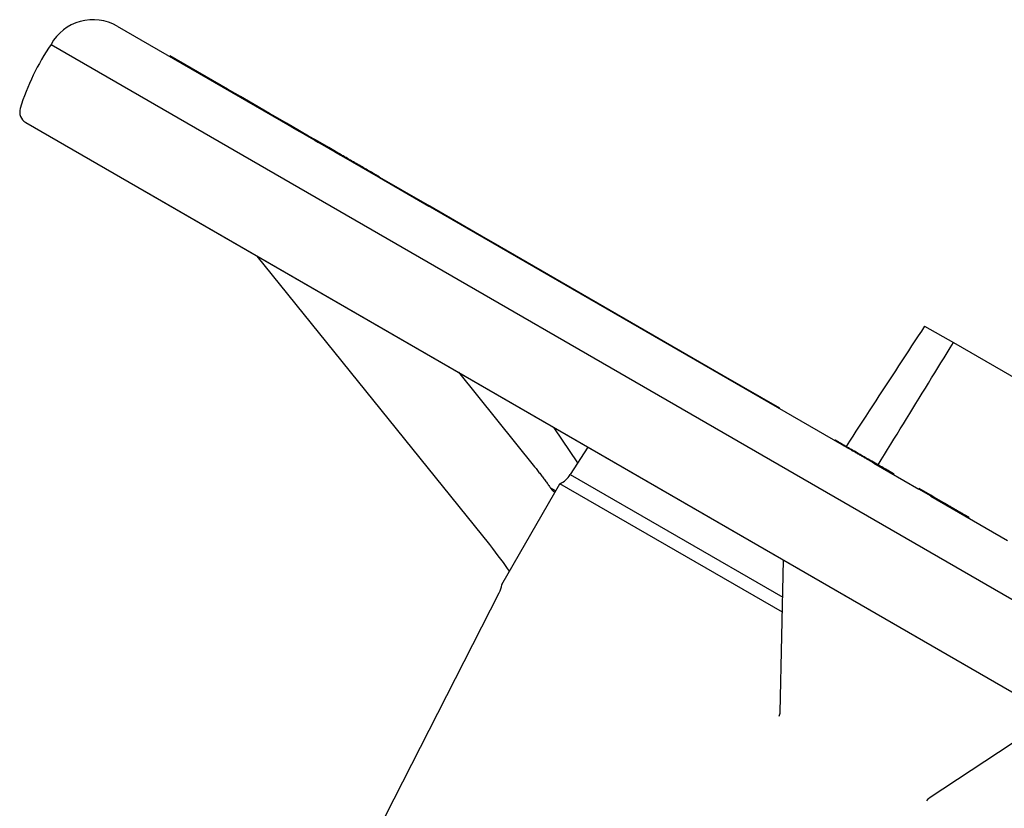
# Model space of a CAD drawing. Header units: millimetres. Extents: x 1916 to 7427, y 940 to 2454.
# Tile 11 of 26: x 2225 to 2388, y 1828 to 1959. Entities that reach past the tile are written whole.
import ezdxf

# ---------------------------------------------------------------- set-up
doc = ezdxf.new("R2010")
doc.units = ezdxf.units.MM
doc.layers.add('DETAIL', color=2, linetype='Continuous')

msp = doc.modelspace()

# ---------------------------------------------------------------- linework, layer by layer
at = {"layer": 'DETAIL'}
for p, q in [((2240.75, 1957.83), (2360.93, 1888.44)), ((2229.79, 1954.8), (2532.9, 1779.8)), ((2249.47, 1952.79), (2249.52, 1952.88)), ((2259.03, 1947.39), (2249.52, 1952.88)), ((2258.98, 1947.3), (2259.03, 1947.39)), ((2261.19, 1946.14), (2259.03, 1947.39)), ((2261.14, 1946.06), (2261.19, 1946.14)), ((2264.17, 1944.42), (2261.19, 1946.14)), ((2264.12, 1944.34), (2264.17, 1944.42)), ((2264.12, 1944.34), (2264.36, 1944.2)), ((2266.05, 1943.34), (2264.17, 1944.42)), ((2266, 1943.25), (2266.05, 1943.34)), ((2267, 1942.79), (2266.05, 1943.34)), ((2225.59, 1941.86), (2523.8, 1769.69)), ((2266.95, 1942.7), (2267, 1942.79)), ((2266.95, 1942.7), (2266.97, 1942.69)), ((2268.85, 1941.72), (2267, 1942.79)), ((2268.8, 1941.64), (2268.85, 1941.72)), ((2269.8, 1941.17), (2268.85, 1941.72)), ((2269.75, 1941.09), (2269.8, 1941.17)), ((2269.75, 1941.09), (2271, 1940.37)), ((2272.51, 1939.61), (2269.8, 1941.17)), ((2272.46, 1939.52), (2272.51, 1939.61)), ((2273.64, 1938.96), (2272.51, 1939.61)), ((2273.59, 1938.87), (2273.64, 1938.96)), ((2273.59, 1938.87), (2274.14, 1938.55)), ((2275.85, 1937.68), (2273.64, 1938.96)), ((2275.8, 1937.59), (2275.85, 1937.68)), ((2276.98, 1937.03), (2275.85, 1937.68)), ((2276.93, 1936.94), (2276.98, 1937.03)), ((2276.93, 1936.94), (2279.54, 1935.44)), ((2277.69, 1936.5), (2277.74, 1936.59)), ((2284.24, 1932.72), (2284.29, 1932.81)), ((2284.24, 1932.72), (2292.45, 1927.98)), ((2284.29, 1932.81), (2292.18, 1928.25)), ((2244.97, 1930.67), (2504.41, 1780.88)), ((2292.13, 1928.16), (2292.18, 1928.25)), ((2292.18, 1928.25), (2292.61, 1928.01)), ((2292.45, 1927.98), (2292.45, 1927.98)), ((2292.56, 1927.92), (2292.61, 1928.01)), ((2292.61, 1928.01), (2301.2, 1923.05)), ((2301.15, 1922.96), (2301.2, 1923.05)), ((2301.2, 1923.05), (2303.13, 1921.93)), ((2301.94, 1922.5), (2340.63, 1900.17)), ((2303.08, 1921.84), (2303.13, 1921.93)), ((2303.13, 1921.93), (2339.81, 1900.75)), ((2302.54, 1871.87), (2263.96, 1919.71)), ((2374.66, 1908.11), (2379.44, 1905.35)), ((2379.44, 1905.35), (2404.6, 1890.82)), ((2339.76, 1900.67), (2339.81, 1900.75)), ((2339.81, 1900.75), (2341.26, 1899.92)), ((2297.35, 1900.43), (2309.98, 1884.76)), ((2341.21, 1899.83), (2341.26, 1899.92)), ((2341.26, 1899.92), (2350.58, 1894.54)), ((2350.53, 1894.45), (2350.58, 1894.54)), ((2317.17, 1885.45), (2313.25, 1891.25)), ((2318.84, 1888.02), (2315.89, 1883.48)), ((2359.78, 1889.11), (2359.83, 1889.2)), ((2366.26, 1885.37), (2373.69, 1881.08)), ((2315.89, 1883.48), (2351.13, 1863.13)), ((2369.57, 1883.46), (2369.62, 1883.54)), ((2304.54, 1865.26), (2314.18, 1881.97)), ((2312.63, 1881.26), (2313.49, 1880.76)), ((2351.08, 1860.66), (2314.18, 1881.97)), ((2373.69, 1881.08), (2373.74, 1881.16)), ((2375.69, 1880.04), (2373.74, 1881.16)), ((2375.64, 1879.95), (2373.69, 1881.08)), ((2375.64, 1879.95), (2375.69, 1880.04)), ((2375.71, 1879.91), (2375.64, 1879.95)), ((2376.18, 1879.75), (2375.69, 1880.04)), ((2375.71, 1879.91), (2388.43, 1872.57)), ((2376.13, 1879.67), (2376.18, 1879.75)), ((2377.45, 1879.02), (2376.18, 1879.75)), ((2379.43, 1877.76), (2379.48, 1877.85)), ((2382.02, 1876.27), (2382.07, 1876.36)), ((2350.72, 1844.11), (2351.27, 1869.3)), ((2285.28, 1826.92), (2304.12, 1863.89)), ((2396.04, 1843.45), (2375.43, 1829.84))]:
    msp.add_line(p, q, dxfattribs=at)
at = {"layer": 'DETAIL', "flags": 128}
for points in [[(2259.27, 1947.14), (2259.27, 1947.14), (2259.26, 1947.14), (2259.26, 1947.14), (2259.26, 1947.14), (2259.26, 1947.14), (2259.26, 1947.14), (2259.26, 1947.14), (2259.26, 1947.14), (2259.26, 1947.14), (2259.26, 1947.15), (2259.26, 1947.15), (2259.25, 1947.15), (2259.25, 1947.15), (2259.25, 1947.15), (2259.25, 1947.15), (2259.25, 1947.15), (2259.25, 1947.15), (2259.25, 1947.15), (2259.25, 1947.15), (2259.25, 1947.15), (2259.25, 1947.15), (2259.25, 1947.15), (2259.24, 1947.15), (2259.24, 1947.15)], [(2264.39, 1944.18), (2264.38, 1944.18), (2264.38, 1944.19), (2264.38, 1944.19), (2264.38, 1944.19), (2264.38, 1944.19), (2264.38, 1944.19), (2264.38, 1944.19), (2264.38, 1944.19), (2264.38, 1944.19), (2264.38, 1944.19), (2264.38, 1944.19), (2264.37, 1944.19), (2264.37, 1944.19), (2264.37, 1944.19), (2264.37, 1944.19), (2264.37, 1944.19), (2264.37, 1944.19), (2264.37, 1944.19), (2264.37, 1944.19), (2264.37, 1944.19), (2264.37, 1944.2), (2264.37, 1944.2), (2264.36, 1944.2), (2264.36, 1944.2)], [(2266.99, 1942.68), (2266.99, 1942.68), (2266.99, 1942.68), (2266.99, 1942.68), (2266.99, 1942.68), (2266.99, 1942.68), (2266.99, 1942.68), (2266.99, 1942.68), (2266.98, 1942.68), (2266.98, 1942.68), (2266.98, 1942.68), (2266.98, 1942.69), (2266.98, 1942.69), (2266.98, 1942.69), (2266.98, 1942.69), (2266.98, 1942.69), (2266.98, 1942.69), (2266.98, 1942.69), (2266.98, 1942.69), (2266.97, 1942.69), (2266.97, 1942.69), (2266.97, 1942.69), (2266.97, 1942.69), (2266.97, 1942.69), (2266.97, 1942.69)], [(2271.02, 1940.35), (2271.02, 1940.35), (2271.02, 1940.35), (2271.02, 1940.36), (2271.02, 1940.36), (2271.02, 1940.36), (2271.01, 1940.36), (2271.01, 1940.36), (2271.01, 1940.36), (2271.01, 1940.36), (2271.01, 1940.36), (2271.01, 1940.36), (2271.01, 1940.36), (2271.01, 1940.36), (2271.01, 1940.36), (2271.01, 1940.36), (2271.01, 1940.36), (2271.01, 1940.36), (2271, 1940.36), (2271, 1940.36), (2271, 1940.36), (2271, 1940.36), (2271, 1940.36), (2271, 1940.36), (2271, 1940.37)], [(2274.16, 1938.54), (2274.15, 1938.54), (2274.15, 1938.54), (2274.15, 1938.54), (2274.15, 1938.55), (2274.15, 1938.55), (2274.15, 1938.55), (2274.15, 1938.55), (2274.15, 1938.55), (2274.15, 1938.55), (2274.15, 1938.55), (2274.15, 1938.55), (2274.15, 1938.55), (2274.14, 1938.55), (2274.14, 1938.55), (2274.14, 1938.55), (2274.14, 1938.55), (2274.14, 1938.55), (2274.14, 1938.55), (2274.14, 1938.55), (2274.14, 1938.55), (2274.14, 1938.55), (2274.14, 1938.55), (2274.14, 1938.55), (2274.14, 1938.55)], [(2277.74, 1936.59), (2277.71, 1936.61), (2277.67, 1936.63), (2277.64, 1936.65), (2277.6, 1936.67), (2277.57, 1936.69), (2277.54, 1936.71), (2277.5, 1936.72), (2277.47, 1936.74), (2277.44, 1936.76), (2277.41, 1936.78), (2277.38, 1936.8), (2277.34, 1936.82), (2277.31, 1936.84), (2277.28, 1936.85), (2277.25, 1936.87), (2277.22, 1936.89), (2277.19, 1936.91), (2277.16, 1936.93), (2277.13, 1936.94), (2277.1, 1936.96), (2277.07, 1936.98), (2277.04, 1936.99), (2277.01, 1937.01), (2276.98, 1937.03)], [(2283.34, 1933.36), (2283.14, 1933.47), (2282.93, 1933.59), (2282.72, 1933.71), (2282.51, 1933.84), (2282.29, 1933.96), (2282.07, 1934.09), (2281.84, 1934.22), (2281.62, 1934.35), (2281.38, 1934.48), (2281.15, 1934.62), (2280.91, 1934.76), (2280.67, 1934.9), (2280.42, 1935.04), (2280.18, 1935.18), (2279.93, 1935.32), (2279.69, 1935.46), (2279.45, 1935.6), (2279.2, 1935.74), (2278.96, 1935.89), (2278.72, 1936.03), (2278.47, 1936.17), (2278.23, 1936.31), (2277.99, 1936.45), (2277.74, 1936.59)], [(2279.56, 1935.42), (2279.56, 1935.42), (2279.56, 1935.42), (2279.56, 1935.42), (2279.56, 1935.42), (2279.56, 1935.42), (2279.56, 1935.42), (2279.56, 1935.43), (2279.56, 1935.43), (2279.55, 1935.43), (2279.55, 1935.43), (2279.55, 1935.43), (2279.55, 1935.43), (2279.55, 1935.43), (2279.55, 1935.43), (2279.55, 1935.43), (2279.55, 1935.43), (2279.55, 1935.43), (2279.54, 1935.43), (2279.54, 1935.43), (2279.54, 1935.43), (2279.54, 1935.43), (2279.54, 1935.43), (2279.54, 1935.43), (2279.54, 1935.44)], [(2284.29, 1932.81), (2284.28, 1932.81), (2284.28, 1932.81), (2284.27, 1932.82), (2284.26, 1932.83), (2284.24, 1932.83), (2284.23, 1932.84), (2284.2, 1932.86), (2284.18, 1932.87), (2284.15, 1932.89), (2284.12, 1932.91), (2284.09, 1932.93), (2284.05, 1932.95), (2284.01, 1932.97), (2283.96, 1933), (2283.91, 1933.02), (2283.86, 1933.05), (2283.81, 1933.08), (2283.75, 1933.12), (2283.69, 1933.15), (2283.63, 1933.19), (2283.56, 1933.23), (2283.49, 1933.27), (2283.42, 1933.31), (2283.34, 1933.36)], [(2301.94, 1922.5), (2301.94, 1922.5), (2301.93, 1922.5), (2301.93, 1922.51), (2301.93, 1922.51), (2301.93, 1922.51), (2301.93, 1922.51), (2301.93, 1922.51), (2301.93, 1922.51), (2301.93, 1922.51), (2301.93, 1922.51), (2301.93, 1922.51), (2301.93, 1922.51), (2301.93, 1922.51), (2301.93, 1922.51), (2301.93, 1922.51), (2301.93, 1922.51), (2301.93, 1922.51), (2301.93, 1922.51), (2301.93, 1922.51), (2301.93, 1922.51), (2301.93, 1922.51), (2301.93, 1922.51), (2301.93, 1922.51), (2301.92, 1922.51)], [(2374.66, 1908.11), (2374.13, 1907.28), (2373.59, 1906.46), (2373.05, 1905.64), (2372.51, 1904.81), (2371.97, 1903.99), (2371.44, 1903.16), (2370.9, 1902.34), (2370.36, 1901.51), (2369.82, 1900.68), (2369.27, 1899.85), (2368.73, 1899.02), (2368.19, 1898.19), (2367.65, 1897.36), (2367.1, 1896.52), (2366.56, 1895.69), (2366.01, 1894.86), (2365.47, 1894.02), (2364.92, 1893.18), (2364.38, 1892.35), (2363.83, 1891.51), (2363.28, 1890.67), (2362.74, 1889.83), (2362.19, 1888.99), (2361.64, 1888.15)], [(2366.95, 1885.09), (2367.47, 1885.94), (2368, 1886.79), (2368.52, 1887.65), (2369.05, 1888.5), (2369.57, 1889.35), (2370.1, 1890.2), (2370.62, 1891.05), (2371.14, 1891.89), (2371.67, 1892.74), (2372.19, 1893.59), (2372.71, 1894.43), (2373.23, 1895.28), (2373.75, 1896.12), (2374.27, 1896.97), (2374.79, 1897.81), (2375.31, 1898.65), (2375.83, 1899.49), (2376.34, 1900.33), (2376.86, 1901.17), (2377.38, 1902.01), (2377.89, 1902.84), (2378.41, 1903.68), (2378.92, 1904.51), (2379.44, 1905.35)], [(2343.67, 1898.41), (2343.67, 1898.41), (2343.67, 1898.41), (2343.67, 1898.41), (2343.67, 1898.41), (2343.67, 1898.41), (2343.66, 1898.41), (2343.66, 1898.41), (2343.66, 1898.41), (2343.66, 1898.42), (2343.66, 1898.42), (2343.66, 1898.42), (2343.66, 1898.42), (2343.65, 1898.42), (2343.65, 1898.42), (2343.65, 1898.42), (2343.65, 1898.42), (2343.65, 1898.42), (2343.65, 1898.42), (2343.65, 1898.42), (2343.64, 1898.42), (2343.64, 1898.42), (2343.64, 1898.43), (2343.64, 1898.43), (2343.64, 1898.43)], [(2363.31, 1887.18), (2363.04, 1887.34), (2362.78, 1887.49), (2362.53, 1887.64), (2362.29, 1887.77), (2362.06, 1887.91), (2361.84, 1888.03), (2361.63, 1888.15), (2361.44, 1888.27), (2361.25, 1888.37), (2361.07, 1888.48), (2360.91, 1888.57), (2360.76, 1888.66), (2360.61, 1888.74), (2360.48, 1888.82), (2360.36, 1888.89), (2360.25, 1888.95), (2360.15, 1889.01), (2360.06, 1889.06), (2359.99, 1889.1), (2359.93, 1889.14), (2359.89, 1889.16), (2359.85, 1889.18), (2359.83, 1889.19), (2359.83, 1889.2)], [(2363.26, 1887.1), (2363.14, 1887.17), (2363.02, 1887.23), (2362.91, 1887.3), (2362.79, 1887.37), (2362.68, 1887.43), (2362.57, 1887.5), (2362.46, 1887.56), (2362.35, 1887.62), (2362.25, 1887.68), (2362.15, 1887.74), (2362.05, 1887.8), (2361.95, 1887.86), (2361.85, 1887.91), (2361.76, 1887.97), (2361.67, 1888.02), (2361.58, 1888.07), (2361.49, 1888.12), (2361.4, 1888.17), (2361.32, 1888.22), (2361.24, 1888.27), (2361.16, 1888.31), (2361.08, 1888.36), (2361.01, 1888.4), (2360.93, 1888.44)], [(2366.26, 1885.37), (2366.14, 1885.43), (2366.03, 1885.5), (2365.91, 1885.57), (2365.8, 1885.63), (2365.68, 1885.7), (2365.56, 1885.77), (2365.44, 1885.84), (2365.32, 1885.91), (2365.2, 1885.98), (2365.08, 1886.05), (2364.96, 1886.12), (2364.83, 1886.19), (2364.71, 1886.26), (2364.58, 1886.34), (2364.45, 1886.41), (2364.32, 1886.48), (2364.2, 1886.56), (2364.07, 1886.63), (2363.93, 1886.71), (2363.8, 1886.79), (2363.67, 1886.86), (2363.54, 1886.94), (2363.4, 1887.02), (2363.26, 1887.1)], [(2369.32, 1883.71), (2369.21, 1883.78), (2369.07, 1883.86), (2368.93, 1883.94), (2368.77, 1884.03), (2368.6, 1884.13), (2368.42, 1884.24), (2368.22, 1884.35), (2368.01, 1884.47), (2367.78, 1884.6), (2367.55, 1884.74), (2367.29, 1884.89), (2367.03, 1885.04), (2366.76, 1885.2), (2366.48, 1885.36), (2366.19, 1885.52), (2365.89, 1885.69), (2365.59, 1885.87), (2365.29, 1886.04), (2364.98, 1886.22), (2364.66, 1886.41), (2364.33, 1886.6), (2364, 1886.79), (2363.66, 1886.98), (2363.31, 1887.18)], [(2309.98, 1884.76), (2310.11, 1884.61), (2310.23, 1884.46), (2310.35, 1884.3), (2310.47, 1884.15), (2310.59, 1884), (2310.71, 1883.84), (2310.83, 1883.69), (2310.95, 1883.54), (2311.07, 1883.39), (2311.18, 1883.24), (2311.3, 1883.09), (2311.41, 1882.94), (2311.52, 1882.79), (2311.63, 1882.64), (2311.74, 1882.49), (2311.85, 1882.35), (2311.95, 1882.21), (2312.06, 1882.07), (2312.16, 1881.93), (2312.25, 1881.79), (2312.35, 1881.65), (2312.45, 1881.52), (2312.54, 1881.39), (2312.63, 1881.26)], [(2369.62, 1883.54), (2369.62, 1883.54), (2369.61, 1883.55), (2369.61, 1883.55), (2369.61, 1883.55), (2369.6, 1883.55), (2369.6, 1883.55), (2369.59, 1883.56), (2369.58, 1883.56), (2369.58, 1883.57), (2369.57, 1883.57), (2369.56, 1883.58), (2369.54, 1883.59), (2369.53, 1883.59), (2369.52, 1883.6), (2369.5, 1883.61), (2369.49, 1883.62), (2369.47, 1883.63), (2369.45, 1883.64), (2369.43, 1883.65), (2369.41, 1883.66), (2369.39, 1883.67), (2369.37, 1883.69), (2369.35, 1883.7), (2369.32, 1883.71)], [(2369.57, 1883.46), (2369.57, 1883.46), (2369.57, 1883.46), (2369.57, 1883.46), (2369.57, 1883.46), (2369.57, 1883.46), (2369.57, 1883.46), (2369.57, 1883.46), (2369.57, 1883.46), (2369.57, 1883.46), (2369.57, 1883.46), (2369.57, 1883.46), (2369.57, 1883.46), (2369.57, 1883.46), (2369.57, 1883.46), (2369.57, 1883.46), (2369.57, 1883.46), (2369.57, 1883.46), (2369.57, 1883.46), (2369.57, 1883.46), (2369.57, 1883.46), (2369.57, 1883.46), (2369.57, 1883.46), (2369.57, 1883.46), (2369.57, 1883.46)], [(2312.63, 1881.26), (2312.65, 1881.22), (2312.68, 1881.19), (2312.7, 1881.15), (2312.73, 1881.11), (2312.76, 1881.08), (2312.79, 1881.04), (2312.82, 1881.01), (2312.84, 1880.97), (2312.87, 1880.94), (2312.9, 1880.91), (2312.93, 1880.87), (2312.96, 1880.84), (2312.99, 1880.81), (2313.02, 1880.78), (2313.06, 1880.75), (2313.09, 1880.73), (2313.12, 1880.7), (2313.15, 1880.67), (2313.19, 1880.65), (2313.22, 1880.62), (2313.25, 1880.6), (2313.29, 1880.57), (2313.32, 1880.55), (2313.35, 1880.53)], [(2379.48, 1877.85), (2379.42, 1877.88), (2379.36, 1877.92), (2379.3, 1877.96), (2379.23, 1877.99), (2379.16, 1878.03), (2379.09, 1878.08), (2379.02, 1878.12), (2378.94, 1878.16), (2378.86, 1878.21), (2378.78, 1878.25), (2378.7, 1878.3), (2378.62, 1878.35), (2378.53, 1878.4), (2378.44, 1878.45), (2378.35, 1878.5), (2378.26, 1878.55), (2378.17, 1878.61), (2378.07, 1878.66), (2377.97, 1878.72), (2377.87, 1878.78), (2377.77, 1878.84), (2377.66, 1878.9), (2377.56, 1878.96), (2377.45, 1879.02)], [(2382.02, 1876.38), (2381.99, 1876.4), (2381.95, 1876.43), (2381.89, 1876.46), (2381.83, 1876.49), (2381.76, 1876.53), (2381.68, 1876.58), (2381.6, 1876.63), (2381.5, 1876.68), (2381.4, 1876.74), (2381.29, 1876.8), (2381.18, 1876.87), (2381.06, 1876.94), (2380.94, 1877.01), (2380.82, 1877.08), (2380.69, 1877.15), (2380.56, 1877.23), (2380.42, 1877.31), (2380.29, 1877.38), (2380.15, 1877.46), (2380.02, 1877.54), (2379.88, 1877.62), (2379.75, 1877.69), (2379.62, 1877.77), (2379.48, 1877.85)], [(2382.02, 1876.27), (2382.02, 1876.27), (2382.02, 1876.27), (2382.01, 1876.27), (2382.01, 1876.27), (2382.01, 1876.27), (2382.01, 1876.27), (2382.01, 1876.27), (2382.01, 1876.27), (2382.01, 1876.27), (2382.01, 1876.27), (2382.01, 1876.28), (2382, 1876.28), (2382, 1876.28), (2382, 1876.28), (2382, 1876.28), (2382, 1876.28), (2381.99, 1876.28), (2381.99, 1876.28), (2381.99, 1876.29), (2381.99, 1876.29), (2381.98, 1876.29), (2381.98, 1876.29), (2381.98, 1876.29), (2381.97, 1876.29)], [(2382.07, 1876.36), (2382.07, 1876.36), (2382.07, 1876.36), (2382.06, 1876.36), (2382.06, 1876.36), (2382.06, 1876.36), (2382.06, 1876.36), (2382.06, 1876.36), (2382.06, 1876.36), (2382.06, 1876.36), (2382.06, 1876.36), (2382.06, 1876.36), (2382.06, 1876.36), (2382.05, 1876.36), (2382.05, 1876.36), (2382.05, 1876.37), (2382.05, 1876.37), (2382.05, 1876.37), (2382.04, 1876.37), (2382.04, 1876.37), (2382.04, 1876.37), (2382.03, 1876.37), (2382.03, 1876.38), (2382.03, 1876.38), (2382.02, 1876.38)], [(2305.8, 1867.45), (2305.51, 1867.9), (2305.17, 1868.39), (2304.81, 1868.91), (2304.4, 1869.46), (2303.97, 1870.03), (2303.52, 1870.63), (2303.04, 1871.24), (2302.54, 1871.87)], [(2350.54, 1843.42), (2350.61, 1843.57), (2350.67, 1843.73), (2350.7, 1843.91), (2350.72, 1844.11)], [(2375.43, 1829.84), (2375.3, 1829.74), (2375.17, 1829.63), (2374.99, 1829.38)]]:
    msp.add_lwpolyline(points, dxfattribs=at)
at = {"layer": 'DETAIL'}
for centre, radius, start, end in [((2236.77, 1950.91), 7.99, 60.0972, 150.8657), ((2262.95, 1932.29), 40.08, 145.8298, 162.7327), ((2226.61, 1943.6), 2.02, 163.1072, 239.6379), ((2245.95, 1932.35), 1.95, 238.7907, 240), ((2312.54, 1885.53), 3.93, 294.7486, 328.4654), ((2300.56, 1865.7), 4, 333, 353.1358), ((2304.63, 1865.21), 0.1, 150, 173.1358)]:
    msp.add_arc(centre, radius, start, end, dxfattribs=at)
msp.add_ellipse((2336.63, 1893.24), major_axis=(4, 6.93), ratio=0.333539, start_param=6.279641, end_param=6.283185, dxfattribs=at)

doc.saveas('drawing.dxf')
